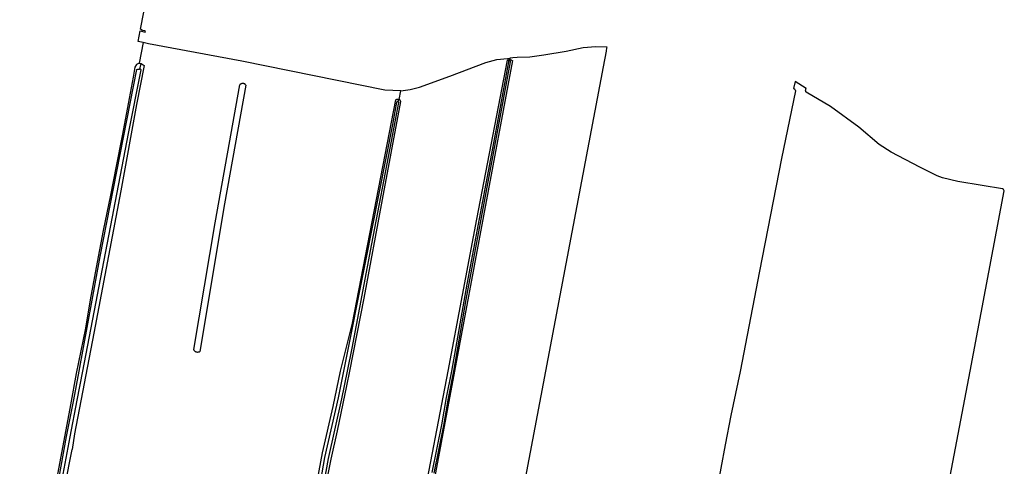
# Model space of a CAD drawing. Header units: metres. Extents: x 155581 to 157790, y 453982 to 460043.
# Tile 64 of 79: x 156619 to 156959, y 457967 to 458121. Entities that reach past the tile are written whole.
import ezdxf

# ---------------------------------------------------------------- set-up
doc = ezdxf.new("R2010")
doc.units = ezdxf.units.M
doc.header["$LTSCALE"] = 4
for name, color, linetype in [('G_BTD', 3, 'CONTINUOUS'), ('G_OWT', 6, 'CONTINUOUS'), ('G_WTD', 5, 'CONTINUOUS')]:
    doc.layers.add(name, color=color, linetype=linetype)

msp = doc.modelspace()

# ---------------------------------------------------------------- linework, layer by layer
at = {"layer": 'G_BTD', "linetype": 'Continuous', "transparency": 33554687}
for points in [[(156662.139, 458113.329), (156660.382, 458113.708), (156661.102, 458117.389), (156662.79, 458116.935), (156662.886, 458117.267), (156662.687, 458117.32), (156662.016, 458117.531), (156661.469, 458117.777), (156661.204, 458117.91), (156676.058, 458193.849)], [(156662.139, 458113.329), (156660.68, 458106.268)], [(156750.945, 458096.736), (156745.441, 458096.958), (156696.087, 458106.909), (156663.981, 458112.931), (156662.139, 458113.329)], [(156778.07, 457879.126), (156800.968, 458000), (156820.85, 458104.957), (156821.884, 458110.416), (156822.099, 458111.552), (156822.129, 458111.708), (156818.207, 458111.873), (156813.842, 458111.477), (156808.021, 458110.286), (156800.348, 458108.963), (156795.453, 458108.302), (156791.118, 458108.135), (156789.66, 458108.079), (156788.636, 458107.946)], [(156750.945, 458096.736), (156754.26, 458097.102), (156757.435, 458097.91), (156767.881, 458101.777), (156780.29, 458106.452), (156784.1, 458107.49), (156787.832, 458107.841), (156788.636, 458107.946)], [(156788.636, 458107.946), (156788.568, 458107.443)], [(156908.54, 457795.929), (156947.355, 458000), (156959.181, 458062.177), (156959.162, 458062.212), (156959.144, 458062.248), (156958.879, 458062.65), (156958.539, 458062.836), (156951.585, 458064), (156943.155, 458065.416), (156937.863, 458066.718), (156935.997, 458067.326), (156930.058, 458070.407), (156920.175, 458075.537), (156915.984, 458078.145), (156908.974, 458084.159), (156899.182, 458091.324), (156890.783, 458096.268), (156890.731, 458096.387), (156890.687, 458096.527), (156890.658, 458096.671), (156890.645, 458096.817), (156890.648, 458096.963), (156890.667, 458097.109), (156890.702, 458097.251), (156890.752, 458097.389), (156890.769, 458097.423), (156890.797, 458097.481), (156886.976, 458099.926), (156886.487, 458097.512), (156886.622, 458097.472), (156886.743, 458097.393), (156886.855, 458097.277), (156887.047, 458097.034), (156887.153, 458096.627), (156882.326, 458073.394), (156874.697, 458034.535), (156868.039, 457999.929), (156864.86, 457984.743), (156862.908, 457974.533), (156859.932, 457958.486)], [(156686.894, 458051.173), (156695.466, 458098.768), (156695.542, 458098.879), (156695.631, 458098.98), (156695.732, 458099.07), (156695.843, 458099.148), (156695.961, 458099.211), (156696.087, 458099.261), (156696.217, 458099.295), (156696.351, 458099.313), (156696.486, 458099.316), (156696.62, 458099.303), (156696.638, 458099.299), (156696.752, 458099.274), (156696.88, 458099.23), (156697.001, 458099.171), (156697.115, 458099.098), (156697.219, 458099.012), (156697.312, 458098.915), (156697.393, 458098.807), (156697.461, 458098.69), (156697.501, 458098.6), (156690.11, 458057.655), (156681.609, 458006.736), (156681.488, 458006.658), (156681.359, 458006.594), (156681.224, 458006.545), (156681.084, 458006.511), (156680.942, 458006.492), (156680.798, 458006.49), (156680.654, 458006.504), (156680.514, 458006.533), (156680.452, 458006.553), (156680.377, 458006.578), (156680.246, 458006.638), (156680.122, 458006.712), (156680.008, 458006.799), (156679.904, 458006.898), (156679.811, 458007.008), (156679.731, 458007.128), (156679.666, 458007.256), (156679.614, 458007.391), (156679.608, 458007.412), (156686.894, 458051.173)], [(156750.368, 458093.748), (156750.945, 458096.736)]]:
    msp.add_lwpolyline(points, dxfattribs=at)
at = {"layer": 'G_OWT', "linetype": 'Continuous', "transparency": 33554687}
for points in [[(156788.568, 458107.443), (156788.723, 458107.424), (156788.889, 458107.387), (156789.051, 458107.334), (156789.207, 458107.267), (156789.357, 458107.185), (156789.478, 458107.104), (156769.477, 458000), (156751.781, 457905.233), (156740.853, 457846.715)], [(156758.017, 457951.422), (156767.277, 458000), (156777.258, 458052.364), (156787.732, 458107.317), (156787.88, 458107.371), (156788.045, 458107.413), (156788.214, 458107.44), (156788.383, 458107.45), (156788.554, 458107.445), (156788.568, 458107.443)], [(156660.68, 458106.268), (156659.852, 458105.734), (156659.25, 458104.856), (156658.664, 458101.363), (156654.852, 458081.125), (156652.724, 458070.655), (156650.842, 458060.645), (156648.329, 458048.467), (156646.175, 458037.584), (156643.853, 458024.653), (156642.166, 458014.813), (156638.994, 457999.144), (156637.048, 457988.361), (156634.35, 457974.225), (156631.858, 457960.783), (156627.772, 457939.43), (156624.074, 457918.189), (156620.853, 457897.921), (156620.089, 457895.091), (156619.961, 457894.798), (156619.827, 457894.585), (156619.704, 457894.431), (156619.624, 457894.348), (156619.498, 457894.274)], [(156661.277, 458106.102), (156661.404, 458106.062), (156662.145, 458105.693), (156662.481, 458105.369), (156659.832, 458092.016), (156654.416, 458062.165), (156645.082, 458013.134), (156638.401, 457978.391)], [(156660.68, 458106.268), (156660.856, 458106.237), (156661.277, 458106.102)], [(156661.277, 458106.102), (156660.782, 458104.209)], [(156720.558, 457953.215), (156723.93, 457971.781), (156727.661, 457987.832), (156730.196, 458000), (156734.326, 458016.502), (156745.585, 458074.597), (156749.281, 458093.628), (156749.351, 458093.679), (156749.463, 458093.743), (156749.581, 458093.793), (156749.705, 458093.828), (156749.833, 458093.847), (156749.961, 458093.85), (156750.089, 458093.837), (156750.14, 458093.825)], [(156724.589, 457957.621), (156726.903, 457969.676), (156729.11, 457979.465), (156732.403, 457994.938), (156733.442, 458000), (156738.337, 458025.138), (156744.7, 458059.163), (156750.944, 458092.986), (156750.915, 458093.111), (156750.87, 458093.232), (156750.811, 458093.346), (156750.739, 458093.452), (156750.653, 458093.548), (156750.557, 458093.633), (156750.45, 458093.706), (156750.368, 458093.748)], [(156750.14, 458093.825), (156750.01, 458093.008)], [(156750.14, 458093.825), (156750.215, 458093.808), (156750.336, 458093.764), (156750.368, 458093.748)], [(156638.401, 457978.391), (156637.607, 457972.967)], [(156632.448, 457946.906), (156637.607, 457972.967)]]:
    msp.add_lwpolyline(points, dxfattribs=at)
at = {"layer": 'G_WTD', "linetype": 'Continuous', "transparency": 33554687}
for points in [[(156788.509, 458107.08), (156788.472, 458107.086), (156788.396, 458107.083), (156788.324, 458107.063), (156788.257, 458107.029), (156788.199, 458106.981), (156788.152, 458106.923), (156788.118, 458106.855), (156788.1, 458106.782), (156788.097, 458106.707), (156783.372, 458081.163), (156773.752, 458030.056), (156768.437, 458000), (156766.656, 457990.957), (156765.048, 457981.519), (156763.356, 457973.552), (156761.667, 457965.082)], [(156762.486, 457964.806), (156764.175, 457973.276), (156765.867, 457981.242), (156767.475, 457990.68), (156769.31, 458000), (156773.502, 458024.765), (156783.072, 458075.769), (156788.793, 458106.64), (156788.799, 458106.666), (156788.805, 458106.741), (156788.795, 458106.815), (156788.77, 458106.886), (156788.73, 458106.95), (156788.678, 458107.004), (156788.615, 458107.046), (156788.546, 458107.074), (156788.509, 458107.08)], [(156620.288, 457892.59), (156621.739, 457898.173), (156624.008, 457911.661), (156625.158, 457919.606), (156626.461, 457927.687), (156627.561, 457933.521), (156628.755, 457939.917), (156631.089, 457951.759), (156632.981, 457962.728), (156635.672, 457977.438), (156638.158, 457990.056), (156640.05, 458000), (156647.291, 458039.537), (156659.897, 458104.071), (156660.203, 458104.208), (156660.782, 458104.209)], [(156620.992, 457890.986), (156621.56, 457893.14), (156622.669, 457898.309), (156625.192, 457911.602), (156626.341, 457919.547), (156627.645, 457927.628), (156628.745, 457933.461), (156629.939, 457939.857), (156632.273, 457951.699), (156634.165, 457962.668), (156636.856, 457977.378), (156639.342, 457989.996), (156641.245, 458000), (156657.081, 458081.938), (156661.361, 458103.87), (156661.157, 458104.107), (156660.782, 458104.209)], [(156720.802, 457947.778), (156724.817, 457970.182), (156729.459, 457990.806), (156731.292, 458000), (156738.923, 458038.029), (156748.208, 458085.116), (156749.591, 458092.817), (156749.632, 458092.881), (156749.686, 458092.936), (156749.749, 458092.979), (156749.821, 458093.007), (156749.896, 458093.02), (156749.972, 458093.017), (156750.01, 458093.008)], [(156722.03, 457947.439), (156726.045, 457969.843), (156730.687, 457990.467), (156732.588, 458000), (156734.253, 458007.94), (156741.038, 458043.967), (156747.789, 458079.316), (156750.287, 458092.631), (156750.288, 458092.642), (156750.282, 458092.718), (156750.261, 458092.792), (156750.225, 458092.859), (156750.176, 458092.918), (156750.115, 458092.965), (156750.047, 458092.999), (156750.01, 458093.008)]]:
    msp.add_lwpolyline(points, dxfattribs=at)

doc.saveas('drawing.dxf')
